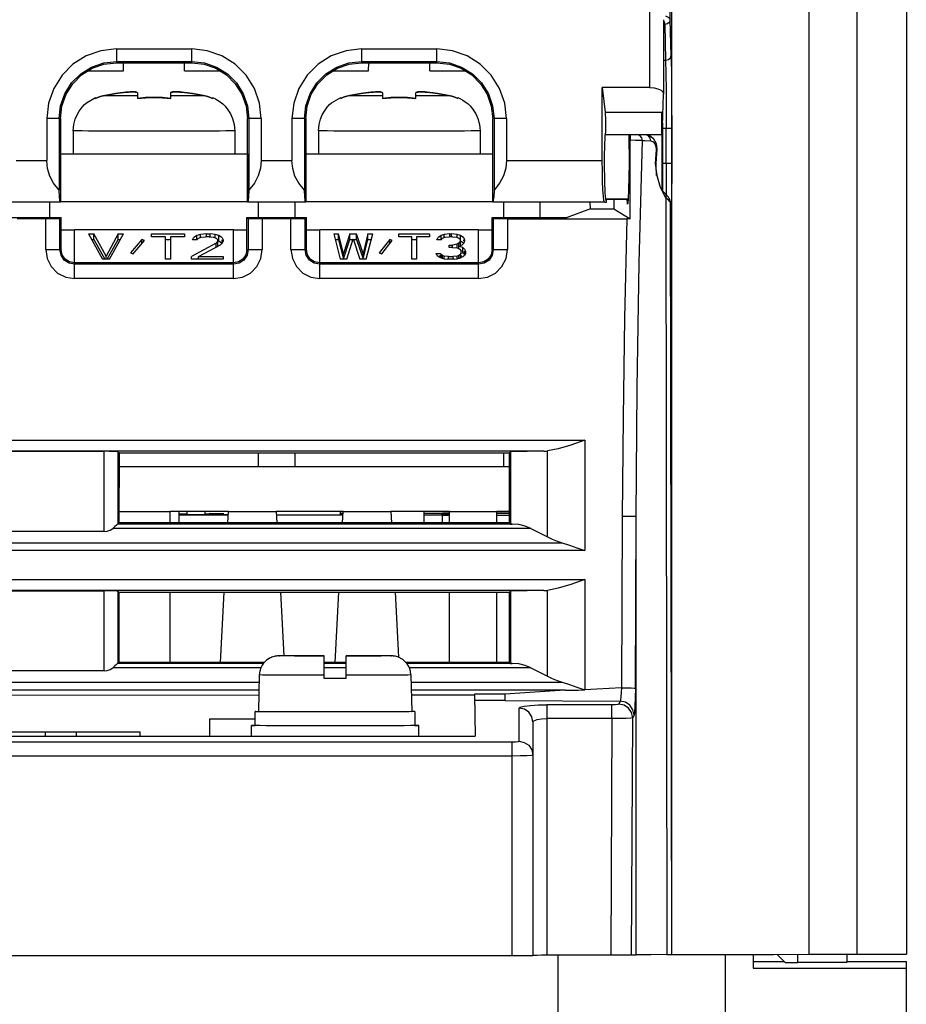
# Model space of a CAD drawing. Extents: x 0 to 420, y 0 to 297.
# Tile 4 of 27: x 206 to 222, y 32 to 50. Entities that reach past the tile are written whole.
import ezdxf

# ---------------------------------------------------------------- set-up
doc = ezdxf.new("R2010")
doc.units = 0
doc.header["$LTSCALE"] = 23.1
doc.layers.get('0').update_dxf_attribs({"linetype": 'CONTINUOUS'})

msp = doc.modelspace()

# ---------------------------------------------------------------- linework, layer by layer
at = {"color": 7, "linetype": 'CONTINUOUS'}
for p, q in [((221.248, 32.952), (221.248, 57.202)), ((222.133, 57.203), (222.133, 32.953)), ((217.926, 32.947), (217.926, 53.791)), ((220.382, 53.796), (220.382, 32.952)), ((217.896, 49.712), (217.89, 53.509)), ((217.527, 48.502), (217.527, 49.892)), ((217.774, 49.688), (217.791, 49.661)), ((217.777, 49.717), (217.777, 48.386)), ((217.791, 49.661), (217.797, 49.63)), ((217.797, 49.63), (217.813, 48.991)), ((217.912, 49.073), (217.896, 49.712)), ((207.958, 49.192), (209.308, 49.192)), ((207.958, 49.192), (207.958, 48.945)), ((209.308, 48.945), (209.308, 49.192)), ((212.358, 49.192), (213.708, 49.192)), ((212.358, 49.192), (212.358, 48.945)), ((213.708, 48.945), (213.708, 49.192)), ((207.957, 48.945), (209.308, 48.945)), ((207.958, 48.969), (209.308, 48.969)), ((208.083, 48.802), (208.085, 48.945)), ((209.182, 48.802), (209.18, 48.945)), ((212.357, 48.945), (213.708, 48.945)), ((212.358, 48.969), (213.708, 48.969)), ((212.483, 48.802), (212.485, 48.945)), ((213.582, 48.802), (213.58, 48.945)), ((217.777, 48.991), (217.813, 48.991)), ((207.452, 48.802), (208.083, 48.802)), ((209.182, 48.802), (209.813, 48.802)), ((211.852, 48.802), (212.483, 48.802)), ((213.582, 48.802), (214.213, 48.802)), ((208.033, 48.405), (208.033, 48.407)), ((208.333, 48.405), (208.333, 48.301)), ((208.933, 48.301), (208.933, 48.405)), ((212.433, 48.405), (212.433, 48.407)), ((212.733, 48.405), (212.733, 48.301)), ((213.333, 48.301), (213.333, 48.405)), ((217.527, 48.502), (216.676, 48.502)), ((216.676, 47.193), (216.676, 48.502)), ((216.676, 48.502), (216.726, 48.06)), ((207.42, 48.225), (207.583, 48.322)), ((207.635, 48.326), (207.583, 48.303)), ((207.583, 48.322), (207.583, 48.302)), ((209.683, 48.302), (209.683, 48.322)), ((211.82, 48.225), (211.983, 48.322)), ((212.035, 48.326), (211.983, 48.303)), ((211.983, 48.322), (211.983, 48.302)), ((214.083, 48.302), (214.083, 48.322)), ((217.755, 47.805), (217.777, 48.384)), ((217.777, 48.386), (217.777, 48.384)), ((216.726, 48.06), (217.745, 48.06)), ((217.745, 48.06), (217.755, 47.805)), ((206.93, 47.942), (206.708, 47.942)), ((206.708, 47.942), (206.708, 47.193)), ((206.955, 47.943), (206.93, 47.942)), ((206.93, 47.942), (206.93, 46.661)), ((206.955, 47.943), (206.954, 46.445)), ((210.335, 47.942), (210.31, 47.943)), ((210.311, 46.445), (210.31, 47.943)), ((210.558, 47.942), (210.335, 47.942)), ((210.335, 47.942), (210.335, 46.661)), ((210.558, 47.942), (210.558, 47.193)), ((211.33, 47.942), (211.108, 47.942)), ((211.108, 47.942), (211.108, 47.193)), ((211.355, 47.943), (211.33, 47.942)), ((211.33, 47.942), (211.33, 46.661)), ((211.355, 47.943), (211.354, 46.445)), ((214.735, 47.942), (214.71, 47.943)), ((214.711, 46.445), (214.71, 47.943)), ((214.958, 47.942), (214.735, 47.942)), ((214.735, 47.942), (214.735, 46.661)), ((214.958, 47.942), (214.958, 47.193)), ((217.748, 47.793), (217.748, 47.873)), ((207.183, 47.722), (207.183, 47.306)), ((210.083, 47.722), (210.083, 47.306)), ((211.583, 47.722), (211.583, 47.306)), ((214.483, 47.722), (214.483, 47.306)), ((217.755, 47.805), (217.755, 46.656)), ((217.874, 47.765), (217.755, 47.765)), ((217.825, 47.146), (217.825, 47.765)), ((217.923, 47.765), (217.923, 47.146)), ((217.164, 47.652), (216.73, 47.652)), ((217.464, 47.65), (217.164, 47.655)), ((217.164, 47.655), (217.176, 47.654)), ((217.464, 47.65), (217.275, 47.653)), ((217.747, 47.652), (217.372, 47.652)), ((217.538, 47.63), (217.464, 47.65)), ((217.603, 47.573), (217.538, 47.63)), ((217.156, 47.393), (217.156, 47.143)), ((217.643, 47.387), (217.632, 47.221)), ((217.655, 47.314), (217.66, 47.387)), ((217.66, 47.387), (217.661, 47.402)), ((206.158, 47.193), (206.708, 47.193)), ((206.958, 47.31), (207.183, 47.31)), ((206.958, 46.453), (206.958, 47.31)), ((210.308, 47.303), (206.958, 47.303)), ((210.083, 47.31), (210.308, 47.31)), ((210.308, 47.31), (210.308, 46.453)), ((210.558, 47.193), (211.108, 47.193)), ((211.358, 47.31), (211.583, 47.31)), ((211.358, 46.453), (211.358, 47.31)), ((214.708, 47.303), (211.358, 47.303)), ((214.483, 47.31), (214.708, 47.31)), ((214.708, 47.31), (214.708, 46.453)), ((214.958, 47.193), (216.676, 47.193)), ((217.632, 47.221), (217.627, 47.137)), ((217.643, 47.136), (217.655, 47.314)), ((217.627, 47.137), (217.643, 47.136)), ((217.627, 47.137), (217.658, 46.923)), ((217.755, 47.146), (217.873, 47.146)), ((217.658, 46.923), (217.718, 46.714)), ((217.718, 46.714), (217.817, 46.513)), ((217.811, 46.591), (217.76, 46.648)), ((217.823, 46.694), (217.821, 46.581)), ((217.921, 46.659), (217.918, 46.472)), ((210.311, 46.452), (206.954, 46.452)), ((214.711, 46.452), (211.354, 46.452)), ((216.745, 46.472), (216.74, 46.505)), ((217.143, 46.499), (216.755, 46.499)), ((216.755, 46.445), (216.755, 46.499)), ((216.755, 46.495), (217.143, 46.495)), ((216.883, 46.495), (216.883, 46.326)), ((217.827, 46.575), (217.812, 46.59)), ((217.817, 46.585), (217.812, 46.59)), ((217.817, 46.513), (217.835, 32.946)), ((206.268, 46.445), (205.911, 46.445)), ((206.953, 46.445), (205.912, 46.445)), ((206.268, 46.444), (206.268, 46.444)), ((206.587, 46.443), (206.268, 46.443)), ((206.954, 46.445), (206.587, 46.445)), ((206.587, 46.445), (206.587, 46.443)), ((206.758, 46.445), (206.758, 46.171)), ((206.954, 46.445), (206.953, 46.445)), ((210.668, 46.445), (210.311, 46.445)), ((210.311, 46.445), (210.312, 46.445)), ((211.353, 46.445), (210.312, 46.445)), ((210.508, 46.171), (210.508, 46.445)), ((210.668, 46.444), (210.668, 46.444)), ((210.987, 46.443), (210.668, 46.443)), ((211.354, 46.445), (210.987, 46.445)), ((210.987, 46.445), (210.987, 46.443)), ((211.158, 46.445), (211.158, 46.171)), ((211.354, 46.445), (211.353, 46.445)), ((215.996, 46.445), (214.711, 46.445)), ((214.711, 46.445), (214.712, 46.445)), ((216.715, 46.445), (214.712, 46.445)), ((214.908, 46.171), (214.908, 46.445)), ((215.558, 46.445), (215.558, 46.171)), ((215.996, 46.444), (215.996, 46.444)), ((216.721, 46.443), (215.996, 46.443)), ((216.463, 46.326), (216.049, 46.171)), ((216.463, 46.326), (216.461, 46.443)), ((216.463, 46.326), (216.883, 46.326)), ((216.721, 46.443), (216.715, 46.445)), ((216.721, 46.443), (216.755, 46.445)), ((216.755, 46.445), (216.755, 46.445)), ((216.883, 46.326), (217.179, 46.142)), ((217.902, 46.402), (217.901, 46.433)), ((217.901, 46.429), (217.901, 46.431)), ((217.905, 46.325), (217.901, 46.429)), ((217.922, 32.946), (217.901, 46.429)), ((217.905, 46.322), (217.905, 46.328)), ((217.909, 46.297), (217.905, 46.325)), ((217.906, 46.317), (217.905, 46.322)), ((205.899, 46.171), (206.966, 46.171)), ((206.69, 46.142), (206.175, 46.142)), ((206.944, 46.146), (206.69, 46.142)), ((206.69, 45.592), (206.69, 46.142)), ((206.966, 46.171), (206.944, 46.146)), ((206.944, 45.592), (206.944, 46.146)), ((206.966, 45.595), (206.966, 46.171)), ((210.299, 46.171), (211.366, 46.171)), ((210.299, 46.171), (210.321, 46.146)), ((210.299, 45.595), (210.299, 46.171)), ((210.575, 46.142), (210.321, 46.146)), ((210.321, 46.146), (210.321, 45.592)), ((211.09, 46.142), (210.575, 46.142)), ((210.575, 46.142), (210.575, 45.592)), ((211.344, 46.146), (211.09, 46.142)), ((211.09, 45.592), (211.09, 46.142)), ((211.366, 46.171), (211.344, 46.146)), ((211.344, 45.592), (211.344, 46.146)), ((211.366, 45.595), (211.366, 46.171)), ((214.699, 46.171), (216.049, 46.171)), ((214.699, 46.171), (214.721, 46.146)), ((214.699, 45.595), (214.699, 46.171)), ((214.975, 46.142), (214.721, 46.146)), ((214.721, 46.146), (214.721, 45.592)), ((214.975, 46.142), (217.12, 46.142)), ((214.975, 46.142), (214.975, 45.592)), ((217.179, 46.142), (217.12, 46.142)), ((206.966, 45.95), (207.208, 45.95)), ((210.058, 45.949), (207.208, 45.949)), ((207.208, 45.074), (207.208, 45.949)), ((210.058, 45.95), (210.299, 45.95)), ((210.058, 45.074), (210.058, 45.949)), ((211.366, 45.95), (211.608, 45.95)), ((214.458, 45.949), (211.608, 45.949)), ((211.608, 45.074), (211.608, 45.949)), ((214.458, 45.95), (214.699, 45.95)), ((214.458, 45.074), (214.458, 45.949)), ((207.458, 45.873), (207.552, 45.873)), ((207.458, 45.873), (207.708, 45.419)), ((207.511, 45.777), (207.552, 45.777)), ((207.771, 45.477), (207.552, 45.873)), ((207.552, 45.777), (207.552, 45.873)), ((207.552, 45.777), (207.75, 45.419)), ((207.991, 45.873), (207.771, 45.477)), ((207.792, 45.419), (207.991, 45.777)), ((207.834, 45.419), (208.085, 45.873)), ((207.991, 45.873), (208.085, 45.873)), ((207.991, 45.777), (207.991, 45.873)), ((207.991, 45.777), (208.031, 45.777)), ((208.414, 45.777), (208.21, 45.535)), ((208.257, 45.516), (208.461, 45.757)), ((208.461, 45.757), (208.414, 45.777)), ((208.414, 45.702), (208.414, 45.757)), ((208.586, 45.873), (209.182, 45.873)), ((208.586, 45.825), (208.586, 45.873)), ((208.837, 45.825), (208.586, 45.825)), ((208.837, 45.419), (208.837, 45.825)), ((208.837, 45.777), (208.931, 45.777)), ((209.182, 45.825), (208.931, 45.825)), ((208.931, 45.825), (208.931, 45.419)), ((209.182, 45.873), (209.182, 45.825)), ((209.323, 45.767), (209.339, 45.806)), ((209.401, 45.767), (209.323, 45.767)), ((209.401, 45.844), (209.339, 45.806)), ((209.464, 45.864), (209.401, 45.844)), ((209.401, 45.767), (209.401, 45.844)), ((209.401, 45.767), (209.433, 45.796)), ((209.433, 45.796), (209.48, 45.815)), ((209.574, 45.873), (209.464, 45.864)), ((209.464, 45.815), (209.464, 45.864)), ((209.48, 45.815), (209.558, 45.825)), ((209.621, 45.825), (209.558, 45.825)), ((209.574, 45.873), (209.637, 45.873)), ((209.574, 45.825), (209.574, 45.873)), ((209.621, 45.825), (209.699, 45.815)), ((209.731, 45.864), (209.637, 45.873)), ((209.637, 45.825), (209.637, 45.873)), ((209.699, 45.815), (209.746, 45.796)), ((209.793, 45.844), (209.731, 45.864)), ((209.731, 45.796), (209.731, 45.864)), ((209.746, 45.796), (209.778, 45.767)), ((209.778, 45.748), (209.746, 45.709)), ((209.778, 45.651), (209.778, 45.767)), ((209.856, 45.806), (209.793, 45.844)), ((209.793, 45.748), (209.793, 45.844)), ((209.793, 45.748), (209.846, 45.715)), ((209.856, 45.806), (209.872, 45.767)), ((209.856, 45.709), (209.856, 45.767)), ((209.872, 45.748), (209.856, 45.709)), ((209.872, 45.767), (209.872, 45.748)), ((211.858, 45.873), (211.945, 45.873)), ((211.858, 45.873), (211.974, 45.419)), ((211.882, 45.777), (211.945, 45.777)), ((212.033, 45.525), (211.945, 45.873)), ((211.945, 45.777), (211.945, 45.873)), ((211.945, 45.777), (212.033, 45.429)), ((212.149, 45.873), (212.033, 45.525)), ((212.033, 45.429), (212.149, 45.777)), ((212.091, 45.419), (212.208, 45.786)), ((212.149, 45.873), (212.266, 45.873)), ((212.149, 45.777), (212.149, 45.873)), ((212.149, 45.777), (212.266, 45.777)), ((212.208, 45.786), (212.324, 45.419)), ((212.383, 45.525), (212.266, 45.873)), ((212.266, 45.777), (212.266, 45.873)), ((212.266, 45.777), (212.383, 45.429)), ((212.47, 45.873), (212.383, 45.525)), ((212.383, 45.429), (212.47, 45.777)), ((212.441, 45.419), (212.558, 45.873)), ((212.47, 45.873), (212.558, 45.873)), ((212.47, 45.777), (212.47, 45.873)), ((212.47, 45.777), (212.533, 45.777)), ((212.864, 45.777), (212.674, 45.535)), ((212.718, 45.516), (212.908, 45.757)), ((212.908, 45.757), (212.864, 45.777)), ((212.864, 45.702), (212.864, 45.757)), ((213.024, 45.873), (213.578, 45.873)), ((213.024, 45.825), (213.024, 45.873)), ((213.258, 45.825), (213.024, 45.825)), ((213.258, 45.419), (213.258, 45.825)), ((213.258, 45.777), (213.345, 45.777)), ((213.578, 45.825), (213.345, 45.825)), ((213.345, 45.825), (213.345, 45.419)), ((213.578, 45.873), (213.578, 45.825)), ((213.71, 45.767), (213.724, 45.806)), ((213.783, 45.767), (213.71, 45.767)), ((213.783, 45.844), (213.724, 45.806)), ((213.841, 45.864), (213.783, 45.844)), ((213.783, 45.767), (213.783, 45.844)), ((213.783, 45.767), (213.812, 45.796)), ((213.812, 45.796), (213.855, 45.815)), ((213.943, 45.873), (213.841, 45.864)), ((213.841, 45.815), (213.841, 45.864)), ((213.855, 45.815), (213.928, 45.825)), ((213.987, 45.825), (213.928, 45.825)), ((213.943, 45.873), (213.972, 45.873)), ((213.943, 45.815), (213.943, 45.873)), ((214.074, 45.864), (213.972, 45.873)), ((213.972, 45.825), (213.972, 45.873)), ((213.987, 45.825), (214.06, 45.815)), ((214.06, 45.815), (214.103, 45.796)), ((214.133, 45.844), (214.074, 45.864)), ((214.074, 45.809), (214.074, 45.864)), ((214.103, 45.796), (214.133, 45.767)), ((214.133, 45.748), (214.103, 45.709)), ((214.191, 45.806), (214.133, 45.844)), ((214.133, 45.665), (214.133, 45.844)), ((214.133, 45.748), (214.184, 45.714)), ((214.191, 45.806), (214.205, 45.767)), ((214.191, 45.748), (214.191, 45.767)), ((214.205, 45.748), (214.191, 45.709)), ((214.205, 45.767), (214.205, 45.748)), ((206.69, 45.592), (206.944, 45.592)), ((206.944, 45.592), (206.966, 45.595)), ((209.746, 45.709), (209.307, 45.467)), ((209.433, 45.467), (209.825, 45.68)), ((209.746, 45.637), (209.746, 45.709)), ((209.825, 45.68), (209.856, 45.709)), ((210.299, 45.595), (210.321, 45.592)), ((210.321, 45.592), (210.575, 45.592)), ((211.09, 45.592), (211.344, 45.592)), ((211.344, 45.592), (211.366, 45.595)), ((213.928, 45.67), (213.987, 45.67)), ((213.928, 45.632), (213.928, 45.67)), ((213.987, 45.632), (213.928, 45.632)), ((214.074, 45.69), (213.987, 45.67)), ((213.987, 45.632), (213.987, 45.67)), ((213.987, 45.632), (214.074, 45.622)), ((214.103, 45.709), (214.074, 45.69)), ((214.074, 45.632), (214.074, 45.69)), ((214.074, 45.622), (214.118, 45.603)), ((214.103, 45.603), (214.103, 45.709)), ((214.103, 45.651), (214.162, 45.68)), ((214.176, 45.632), (214.103, 45.651)), ((214.118, 45.603), (214.147, 45.564)), ((214.162, 45.68), (214.191, 45.709)), ((214.205, 45.603), (214.176, 45.632)), ((214.176, 45.535), (214.176, 45.632)), ((214.205, 45.603), (214.22, 45.564)), ((214.699, 45.595), (214.721, 45.592)), ((214.721, 45.592), (214.975, 45.592)), ((207.834, 45.419), (207.708, 45.419)), ((207.771, 45.419), (207.771, 45.477)), ((208.21, 45.535), (208.257, 45.516)), ((208.931, 45.419), (208.837, 45.419)), ((209.307, 45.419), (209.307, 45.467)), ((209.872, 45.419), (209.307, 45.419)), ((209.395, 45.419), (209.433, 45.44)), ((209.433, 45.467), (209.872, 45.467)), ((209.433, 45.419), (209.433, 45.467)), ((209.872, 45.467), (209.872, 45.419)), ((212.091, 45.419), (211.974, 45.419)), ((212.033, 45.429), (212.033, 45.525)), ((212.441, 45.419), (212.324, 45.419)), ((212.383, 45.429), (212.383, 45.525)), ((212.674, 45.535), (212.718, 45.516)), ((213.345, 45.419), (213.258, 45.419)), ((213.695, 45.525), (213.768, 45.525)), ((213.71, 45.496), (213.695, 45.525)), ((213.71, 45.496), (213.739, 45.467)), ((213.739, 45.467), (213.783, 45.448)), ((213.768, 45.525), (213.783, 45.506)), ((213.768, 45.448), (213.768, 45.496)), ((213.812, 45.487), (213.783, 45.506)), ((213.783, 45.448), (213.783, 45.506)), ((213.783, 45.448), (213.841, 45.429)), ((213.841, 45.477), (213.812, 45.487)), ((213.812, 45.448), (213.812, 45.487)), ((213.914, 45.467), (213.841, 45.477)), ((213.841, 45.429), (213.841, 45.477)), ((213.841, 45.429), (213.899, 45.419)), ((214.016, 45.419), (213.899, 45.419)), ((213.914, 45.467), (214.001, 45.467)), ((213.914, 45.429), (213.914, 45.467)), ((214.074, 45.477), (214.001, 45.467)), ((214.001, 45.419), (214.001, 45.467)), ((214.016, 45.419), (214.074, 45.429)), ((214.103, 45.487), (214.074, 45.477)), ((214.074, 45.419), (214.074, 45.477)), ((214.074, 45.429), (214.133, 45.448)), ((214.133, 45.506), (214.103, 45.487)), ((214.103, 45.448), (214.103, 45.487)), ((214.133, 45.506), (214.147, 45.525)), ((214.133, 45.448), (214.133, 45.506)), ((214.133, 45.448), (214.176, 45.467)), ((214.147, 45.525), (214.147, 45.564)), ((214.147, 45.448), (214.147, 45.496)), ((214.157, 45.54), (214.176, 45.535)), ((214.176, 45.535), (214.205, 45.506)), ((214.176, 45.467), (214.205, 45.496)), ((214.205, 45.506), (214.205, 45.564)), ((214.22, 45.525), (214.205, 45.496)), ((214.22, 45.564), (214.22, 45.525)), ((210.058, 45.354), (207.208, 45.354)), ((210.058, 45.329), (207.208, 45.329)), ((214.458, 45.354), (211.608, 45.354)), ((214.458, 45.329), (211.608, 45.329)), ((210.058, 45.074), (207.208, 45.074)), ((214.458, 45.074), (211.608, 45.074)), ((187.653, 42.177), (216.362, 42.177)), ((216.362, 42.177), (216.362, 40.193)), ((215.625, 41.977), (188.39, 41.977)), ((205.78, 41.975), (207.735, 41.975)), ((207.735, 40.535), (207.735, 41.975)), ((207.985, 41.965), (208.004, 41.947)), ((207.985, 41.965), (207.985, 40.671)), ((208.004, 41.947), (208.003, 40.689)), ((208.004, 41.947), (215.011, 41.947)), ((210.508, 41.695), (210.508, 41.947)), ((211.158, 41.947), (211.158, 41.695)), ((214.908, 41.695), (214.908, 41.947)), ((215.011, 41.947), (215.03, 41.965)), ((215.012, 40.689), (215.011, 41.947)), ((215.625, 41.977), (215.03, 41.965)), ((215.03, 41.965), (215.03, 40.67)), ((215.691, 40.439), (215.691, 41.981)), ((215.011, 41.695), (208.004, 41.695)), ((208.004, 40.894), (208.92, 40.894)), ((209.969, 40.895), (208.92, 40.895)), ((208.92, 40.689), (208.92, 40.894)), ((209.082, 40.852), (209.223, 40.852)), ((209.083, 40.689), (209.083, 40.895)), ((209.083, 40.839), (209.969, 40.839)), ((209.969, 40.828), (209.083, 40.828)), ((209.223, 40.895), (209.223, 40.842)), ((209.543, 40.895), (209.543, 40.842)), ((209.543, 40.853), (209.613, 40.853)), ((209.959, 40.689), (209.969, 40.894)), ((209.969, 40.894), (210.827, 40.894)), ((212.026, 40.895), (210.827, 40.895)), ((210.827, 40.894), (210.838, 40.689)), ((212.026, 40.828), (210.827, 40.828)), ((211.978, 40.833), (211.979, 40.895)), ((211.978, 40.839), (212.026, 40.839)), ((211.979, 40.863), (212.026, 40.863)), ((212.015, 40.689), (212.026, 40.894)), ((212.026, 40.894), (212.883, 40.894)), ((213.933, 40.895), (212.883, 40.895)), ((212.883, 40.894), (212.894, 40.689)), ((213.483, 40.689), (213.483, 40.895)), ((213.483, 40.863), (213.883, 40.863)), ((213.808, 40.828), (213.483, 40.828)), ((213.814, 40.859), (213.783, 40.858)), ((213.783, 40.858), (213.812, 40.858)), ((213.814, 40.849), (213.783, 40.849)), ((213.783, 40.849), (213.812, 40.848)), ((213.814, 40.839), (213.783, 40.839)), ((213.783, 40.839), (213.812, 40.839)), ((213.842, 40.866), (213.808, 40.867)), ((213.808, 40.858), (213.808, 40.867)), ((213.808, 40.689), (213.808, 40.824)), ((213.812, 40.858), (213.898, 40.858)), ((213.812, 40.848), (213.898, 40.848)), ((213.812, 40.839), (213.898, 40.838)), ((213.9, 40.859), (213.814, 40.859)), ((213.9, 40.849), (213.814, 40.849)), ((213.9, 40.84), (213.814, 40.839)), ((213.933, 40.866), (213.842, 40.866)), ((213.898, 40.858), (213.932, 40.858)), ((213.898, 40.848), (213.932, 40.848)), ((213.898, 40.838), (213.932, 40.838)), ((213.933, 40.894), (214.783, 40.894)), ((213.933, 40.689), (213.933, 40.894)), ((215.012, 40.895), (214.783, 40.895)), ((214.783, 40.689), (214.783, 40.894)), ((215.012, 40.865), (214.783, 40.865)), ((214.783, 40.863), (215.012, 40.863)), ((215.012, 40.822), (214.783, 40.822)), ((217.035, 40.805), (217.021, 37.73)), ((217.271, 37.729), (217.285, 40.804)), ((217.285, 32.944), (217.285, 40.804)), ((207.985, 40.672), (207.958, 40.649)), ((207.985, 40.67), (208.003, 40.689)), ((215.058, 40.67), (207.985, 40.67)), ((215.012, 40.689), (208.003, 40.689)), ((215.012, 40.689), (215.03, 40.67)), ((215.03, 40.67), (215.058, 40.67)), ((207.735, 40.535), (205.78, 40.535)), ((215.397, 40.592), (207.892, 40.592)), ((215.397, 40.592), (215.691, 40.439)), ((188.058, 40.331), (215.957, 40.331)), ((216.362, 40.193), (187.653, 40.193)), ((187.653, 39.677), (216.362, 39.677)), ((216.362, 39.677), (216.362, 37.695)), ((215.625, 39.477), (188.39, 39.477)), ((205.78, 39.475), (207.735, 39.475)), ((207.735, 38.035), (207.735, 39.475)), ((207.985, 39.465), (208.002, 39.449)), ((207.985, 39.465), (207.985, 38.171)), ((208.002, 39.449), (208.001, 38.187)), ((208.002, 39.449), (215.013, 39.449)), ((208.92, 38.187), (208.92, 39.449)), ((209.828, 38.187), (209.894, 39.449)), ((210.903, 39.449), (210.963, 38.306)), ((211.884, 38.187), (211.95, 39.449)), ((212.959, 39.449), (213.02, 38.281)), ((213.933, 38.187), (213.933, 39.449)), ((214.783, 38.187), (214.783, 39.449)), ((215.013, 39.449), (215.03, 39.465)), ((215.014, 38.187), (215.013, 39.449)), ((215.625, 39.477), (215.03, 39.465)), ((215.03, 39.465), (215.03, 38.17)), ((215.691, 37.939), (215.691, 39.481)), ((207.985, 38.172), (207.958, 38.149)), ((207.985, 38.17), (208.001, 38.187)), ((210.596, 38.17), (207.985, 38.17)), ((210.611, 38.187), (208.001, 38.187)), ((210.874, 38.305), (210.867, 38.305)), ((210.872, 38.305), (210.884, 38.305)), ((210.888, 38.306), (210.874, 38.305)), ((210.925, 38.306), (210.884, 38.305)), ((211.007, 38.306), (210.919, 38.306)), ((211.08, 38.306), (210.976, 38.306)), ((211.188, 38.307), (211.054, 38.306)), ((211.155, 38.307), (211.506, 38.307)), ((211.258, 38.306), (211.683, 38.306)), ((211.258, 38.305), (211.258, 38.306)), ((211.683, 38.305), (211.258, 38.305)), ((211.453, 38.307), (211.683, 38.307)), ((211.683, 38.307), (211.581, 38.307)), ((211.683, 37.902), (211.683, 38.306)), ((212.083, 38.187), (211.683, 38.187)), ((212.083, 38.17), (211.683, 38.17)), ((212.321, 38.307), (212.083, 38.307)), ((212.083, 37.902), (212.083, 38.307)), ((212.083, 38.306), (212.508, 38.306)), ((212.508, 38.305), (212.083, 38.305)), ((212.263, 38.307), (212.489, 38.307)), ((212.429, 38.307), (212.61, 38.307)), ((212.508, 38.306), (212.508, 38.305)), ((212.59, 38.307), (212.711, 38.306)), ((212.834, 38.306), (212.698, 38.306)), ((212.876, 38.306), (212.789, 38.306)), ((212.887, 38.305), (212.846, 38.306)), ((212.881, 38.305), (212.893, 38.305)), ((215.014, 38.187), (213.154, 38.187)), ((215.058, 38.17), (213.169, 38.17)), ((215.014, 38.187), (215.03, 38.17)), ((215.03, 38.17), (215.058, 38.17)), ((207.735, 38.035), (205.78, 38.035)), ((210.551, 38.092), (207.892, 38.092)), ((212.083, 38.092), (211.683, 38.092)), ((215.397, 38.092), (213.214, 38.092)), ((215.397, 38.092), (215.691, 37.939)), ((201.104, 37.831), (210.519, 37.831)), ((210.522, 37.963), (210.508, 37.305)), ((211.683, 37.908), (212.083, 37.908)), ((212.083, 37.902), (211.683, 37.902)), ((213.243, 37.963), (213.258, 37.305)), ((213.246, 37.831), (215.957, 37.831)), ((210.516, 37.69), (201.104, 37.69)), ((216.008, 37.69), (213.249, 37.69)), ((201.104, 37.6), (210.514, 37.606)), ((213.251, 37.608), (214.382, 37.609)), ((214.933, 37.618), (214.381, 37.618)), ((214.381, 37.618), (214.394, 36.865)), ((214.933, 37.505), (214.383, 37.505)), ((214.933, 37.505), (214.933, 37.618)), ((214.933, 37.505), (216.996, 37.494)), ((216.996, 37.494), (216.973, 37.441)), ((210.445, 37.055), (210.445, 37.305)), ((210.594, 37.304), (210.508, 37.304)), ((211.389, 37.302), (211.133, 37.303)), ((212.83, 37.303), (212.633, 37.303)), ((213.315, 37.305), (213.258, 37.305)), ((213.315, 37.305), (213.279, 37.305)), ((213.315, 37.305), (213.315, 37.055)), ((215.183, 36.773), (215.183, 37.369)), ((216.848, 37.427), (215.683, 37.427)), ((215.683, 37.427), (215.683, 32.94)), ((216.848, 37.179), (216.848, 37.427)), ((209.63, 37.178), (209.625, 36.865)), ((209.63, 37.178), (210.445, 37.178)), ((215.433, 37.12), (215.433, 32.929)), ((216.848, 37.179), (215.683, 37.179)), ((216.848, 37.179), (216.828, 32.94)), ((217.203, 32.94), (217.222, 37.192)), ((217.246, 37.244), (217.222, 37.192)), ((201.583, 36.942), (208.383, 36.942)), ((206.683, 36.865), (206.683, 36.942)), ((207.233, 36.942), (207.233, 36.865)), ((208.384, 36.865), (208.383, 36.942)), ((210.383, 36.865), (210.383, 37.055)), ((210.532, 37.054), (210.445, 37.054)), ((213.366, 37.055), (213.315, 37.054)), ((213.383, 37.055), (213.366, 37.055)), ((213.383, 36.865), (213.383, 37.055)), ((215.058, 36.757), (187.458, 36.757)), ((188.121, 36.865), (214.394, 36.865)), ((215.058, 32.929), (215.058, 36.757)), ((215.058, 36.508), (187.458, 36.508)), ((215.433, 36.525), (215.404, 36.518)), ((187.458, 32.929), (215.058, 32.929)), ((215.586, 32.94), (216.828, 32.94)), ((215.883, 31.692), (215.883, 32.94)), ((217.203, 32.94), (217.285, 32.944)), ((217.926, 32.947), (217.922, 32.946)), ((218.883, 32.951), (218.883, 31.704)), ((219.383, 32.951), (219.383, 32.704)), ((219.814, 32.951), (219.958, 32.808)), ((220.183, 32.804), (220.183, 32.952)), ((220.382, 32.952), (221.248, 32.952)), ((221.063, 32.952), (221.066, 32.804)), ((219.383, 32.822), (219.943, 32.822)), ((219.383, 32.704), (222.133, 32.704)), ((219.958, 32.808), (220.183, 32.808)), ((221.066, 32.804), (220.183, 32.804)), ((221.066, 32.822), (222.133, 32.822)), ((222.133, 30.354), (222.133, 32.822))]:
    msp.add_line(p, q, dxfattribs=at)
for points in [[(217.896, 49.712), (217.882, 49.672), (217.846, 49.642), (217.797, 49.63)], [(217.813, 49.786), (217.857, 49.763), (217.885, 49.738), (217.896, 49.712)], [(207.958, 49.192), (207.678, 49.16), (207.414, 49.067), (207.178, 48.919), (206.981, 48.721), (206.832, 48.485), (206.739, 48.221), (206.708, 47.942)], [(210.558, 47.942), (210.526, 48.221), (210.433, 48.485), (210.284, 48.721), (210.087, 48.919), (209.851, 49.067), (209.587, 49.16), (209.308, 49.192)], [(212.358, 49.192), (212.078, 49.16), (211.814, 49.067), (211.578, 48.919), (211.381, 48.721), (211.232, 48.485), (211.139, 48.221), (211.108, 47.942)], [(214.958, 47.942), (214.926, 48.221), (214.833, 48.485), (214.684, 48.721), (214.487, 48.919), (214.251, 49.067), (213.987, 49.16), (213.708, 49.192)], [(206.93, 47.942), (206.956, 48.171), (207.032, 48.388), (207.154, 48.583), (207.317, 48.745), (207.512, 48.868), (207.729, 48.944), (207.958, 48.969)], [(206.954, 47.94), (206.98, 48.167), (207.055, 48.379), (207.174, 48.568), (207.332, 48.726), (207.522, 48.846), (207.733, 48.92), (207.957, 48.945)], [(209.308, 48.969), (209.536, 48.944), (209.753, 48.868), (209.948, 48.745), (210.111, 48.583), (210.233, 48.388), (210.309, 48.171), (210.335, 47.942)], [(209.308, 48.945), (209.532, 48.92), (209.743, 48.846), (209.933, 48.726), (210.091, 48.568), (210.21, 48.379), (210.285, 48.167), (210.311, 47.94)], [(211.33, 47.942), (211.356, 48.171), (211.432, 48.388), (211.554, 48.583), (211.717, 48.745), (211.912, 48.868), (212.129, 48.944), (212.358, 48.969)], [(211.354, 47.94), (211.38, 48.167), (211.455, 48.379), (211.574, 48.568), (211.732, 48.726), (211.922, 48.846), (212.133, 48.92), (212.357, 48.945)], [(213.708, 48.969), (213.936, 48.944), (214.153, 48.868), (214.348, 48.745), (214.511, 48.583), (214.633, 48.388), (214.709, 48.171), (214.735, 47.942)], [(213.708, 48.945), (213.932, 48.92), (214.143, 48.846), (214.333, 48.726), (214.491, 48.568), (214.61, 48.379), (214.685, 48.167), (214.711, 47.94)], [(217.813, 48.991), (217.862, 49.003), (217.898, 49.033), (217.912, 49.073)], [(217.813, 48.991), (217.818, 48.752), (217.822, 48.455), (217.824, 48.12), (217.825, 47.765)], [(217.912, 49.073), (217.917, 48.678), (217.921, 48.244), (217.923, 47.765)], [(208.033, 48.407), (207.944, 48.394), (207.849, 48.378), (207.747, 48.359)], [(207.747, 48.357), (207.849, 48.377), (207.944, 48.392), (208.033, 48.405)], [(208.317, 48.418), (208.299, 48.421), (208.274, 48.423), (208.242, 48.423), (208.206, 48.423), (208.168, 48.42), (208.128, 48.417), (208.083, 48.413), (208.033, 48.407)], [(208.033, 48.405), (208.085, 48.412), (208.131, 48.416), (208.172, 48.419), (208.211, 48.421), (208.247, 48.422), (208.278, 48.421), (208.301, 48.419), (208.318, 48.415), (208.329, 48.411), (208.333, 48.405)], [(208.333, 48.407), (208.328, 48.413), (208.317, 48.418)], [(208.933, 48.405), (208.937, 48.411), (208.949, 48.416), (208.966, 48.419), (208.991, 48.421), (209.023, 48.422), (209.059, 48.421), (209.097, 48.419), (209.137, 48.416), (209.182, 48.411), (209.233, 48.405)], [(208.947, 48.417), (208.936, 48.413), (208.933, 48.407)], [(209.233, 48.407), (209.18, 48.413), (209.134, 48.418), (209.093, 48.421), (209.054, 48.423), (209.018, 48.423), (208.987, 48.423), (208.964, 48.421), (208.947, 48.417)], [(209.518, 48.359), (209.416, 48.378), (209.321, 48.394), (209.233, 48.407)], [(209.233, 48.405), (209.321, 48.392), (209.416, 48.377), (209.518, 48.357)], [(212.433, 48.407), (212.344, 48.394), (212.249, 48.378), (212.147, 48.359)], [(212.147, 48.357), (212.249, 48.377), (212.344, 48.392), (212.433, 48.405)], [(212.717, 48.418), (212.699, 48.421), (212.674, 48.423), (212.642, 48.423), (212.606, 48.423), (212.568, 48.42), (212.528, 48.417), (212.483, 48.413), (212.433, 48.407)], [(212.433, 48.405), (212.485, 48.412), (212.531, 48.416), (212.572, 48.419), (212.611, 48.421), (212.647, 48.422), (212.678, 48.421), (212.701, 48.419), (212.718, 48.415), (212.729, 48.411), (212.733, 48.405)], [(212.733, 48.407), (212.728, 48.413), (212.717, 48.418)], [(213.333, 48.405), (213.337, 48.411), (213.349, 48.416), (213.366, 48.419), (213.391, 48.421), (213.423, 48.422), (213.459, 48.421), (213.497, 48.419), (213.537, 48.416), (213.582, 48.411), (213.633, 48.405)], [(213.347, 48.417), (213.336, 48.413), (213.333, 48.407)], [(213.633, 48.407), (213.58, 48.413), (213.534, 48.418), (213.493, 48.421), (213.454, 48.423), (213.418, 48.423), (213.387, 48.423), (213.364, 48.421), (213.347, 48.417)], [(213.918, 48.359), (213.816, 48.378), (213.721, 48.394), (213.633, 48.407)], [(213.633, 48.405), (213.721, 48.392), (213.816, 48.377), (213.918, 48.357)], [(217.527, 48.502), (217.61, 48.495), (217.676, 48.479), (217.731, 48.453), (217.765, 48.422), (217.777, 48.386)], [(207.183, 47.722), (207.193, 47.838), (207.219, 47.935), (207.251, 48.013), (207.289, 48.078), (207.34, 48.146), (207.384, 48.193), (207.42, 48.225)], [(207.583, 48.302), (207.635, 48.325), (207.69, 48.343), (207.747, 48.357)], [(207.747, 48.359), (207.69, 48.345), (207.635, 48.326)], [(207.747, 48.357), (207.803, 48.357), (207.878, 48.357), (207.971, 48.357), (208.08, 48.356), (208.201, 48.356), (208.333, 48.356)], [(208.933, 48.305), (208.783, 48.32), (208.633, 48.324), (208.482, 48.32), (208.333, 48.305)], [(208.333, 48.301), (208.482, 48.315), (208.633, 48.32), (208.783, 48.315), (208.933, 48.301)], [(208.933, 48.356), (209.064, 48.356), (209.185, 48.356), (209.294, 48.357), (209.387, 48.357), (209.462, 48.357), (209.518, 48.357)], [(209.683, 48.303), (209.63, 48.326), (209.575, 48.345), (209.518, 48.359)], [(209.518, 48.357), (209.575, 48.343), (209.63, 48.325), (209.683, 48.302)], [(209.683, 48.322), (209.694, 48.317), (209.735, 48.298), (209.774, 48.275), (209.818, 48.246), (209.867, 48.205), (209.911, 48.163), (209.959, 48.103), (210.005, 48.031), (210.042, 47.947), (210.072, 47.838), (210.083, 47.722)], [(211.583, 47.722), (211.593, 47.838), (211.619, 47.935), (211.651, 48.013), (211.689, 48.078), (211.74, 48.146), (211.784, 48.193), (211.82, 48.225)], [(211.983, 48.302), (212.035, 48.325), (212.09, 48.343), (212.147, 48.357)], [(212.147, 48.359), (212.09, 48.345), (212.035, 48.326)], [(212.147, 48.357), (212.203, 48.357), (212.278, 48.357), (212.371, 48.357), (212.48, 48.356), (212.601, 48.356), (212.733, 48.356)], [(213.333, 48.305), (213.183, 48.32), (213.033, 48.324), (212.882, 48.32), (212.733, 48.305)], [(212.733, 48.301), (212.882, 48.315), (213.033, 48.32), (213.183, 48.315), (213.333, 48.301)], [(213.333, 48.356), (213.464, 48.356), (213.585, 48.356), (213.694, 48.357), (213.787, 48.357), (213.862, 48.357), (213.918, 48.357)], [(214.083, 48.303), (214.03, 48.326), (213.975, 48.345), (213.918, 48.359)], [(213.918, 48.357), (213.975, 48.343), (214.03, 48.325), (214.083, 48.302)], [(214.083, 48.322), (214.094, 48.317), (214.135, 48.298), (214.174, 48.275), (214.218, 48.246), (214.267, 48.205), (214.311, 48.163), (214.359, 48.103), (214.405, 48.031), (214.442, 47.947), (214.472, 47.838), (214.483, 47.722)], [(216.726, 48.06), (216.73, 48.014), (216.732, 47.95), (216.734, 47.873), (216.734, 47.793), (216.732, 47.716), (216.73, 47.652)], [(217.748, 47.873), (217.747, 47.95), (217.747, 48.014), (217.745, 48.06)], [(210.083, 47.722), (210.065, 47.722), (210.012, 47.721), (209.924, 47.721), (209.806, 47.72), (209.658, 47.72), (209.485, 47.72), (209.291, 47.72), (209.081, 47.719), (208.859, 47.719), (208.633, 47.719), (208.406, 47.719), (208.184, 47.719), (207.974, 47.72), (207.78, 47.72), (207.607, 47.72), (207.459, 47.72), (207.341, 47.721), (207.253, 47.721), (207.2, 47.722), (207.183, 47.722)], [(214.483, 47.722), (214.465, 47.722), (214.412, 47.721), (214.324, 47.721), (214.206, 47.72), (214.058, 47.72), (213.885, 47.72), (213.691, 47.72), (213.481, 47.719), (213.259, 47.719), (213.033, 47.719), (212.806, 47.719), (212.584, 47.719), (212.374, 47.72), (212.18, 47.72), (212.007, 47.72), (211.859, 47.72), (211.741, 47.721), (211.653, 47.721), (211.6, 47.722), (211.583, 47.722)], [(217.747, 47.652), (217.747, 47.716), (217.748, 47.793)], [(217.923, 47.765), (217.91, 47.765), (217.874, 47.765)], [(216.74, 46.505), (216.736, 46.551), (216.731, 46.609), (216.728, 46.677), (216.725, 46.755), (216.722, 46.84), (216.72, 46.931), (216.719, 47.026), (216.718, 47.123), (216.719, 47.221), (216.719, 47.318), (216.721, 47.411), (216.723, 47.498), (216.726, 47.579), (216.73, 47.652)], [(217.156, 47.393), (217.156, 47.491), (217.158, 47.576), (217.161, 47.634), (217.164, 47.655)], [(217.275, 47.653), (217.23, 47.653), (217.176, 47.654)], [(217.176, 47.654), (217.178, 47.641), (217.179, 47.604), (217.179, 47.554)], [(217.396, 47.549), (217.346, 47.55), (217.27, 47.552), (217.179, 47.554)], [(217.179, 46.142), (217.179, 46.615), (217.179, 47.086), (217.179, 47.554)], [(217.285, 40.804), (217.303, 43.107), (217.341, 45.356), (217.396, 47.549)], [(217.396, 47.549), (217.385, 47.599), (217.352, 47.638), (217.305, 47.652)], [(217.396, 47.549), (217.44, 47.548), (217.545, 47.545)], [(217.545, 47.545), (217.535, 47.594), (217.505, 47.634), (217.464, 47.65)], [(217.545, 47.545), (217.587, 47.528), (217.62, 47.491), (217.639, 47.441), (217.643, 47.387)], [(217.661, 47.402), (217.648, 47.492), (217.603, 47.573)], [(217.747, 47.652), (217.745, 47.518), (217.743, 47.361), (217.743, 47.191), (217.743, 47.018), (217.744, 46.853), (217.745, 46.705), (217.746, 46.673)], [(217.66, 47.387), (217.659, 47.387), (217.643, 47.387)], [(206.93, 46.661), (206.83, 46.782), (206.762, 46.913), (206.721, 47.05), (206.708, 47.193)], [(210.558, 47.193), (210.544, 47.051), (210.503, 46.914), (210.435, 46.783), (210.335, 46.661)], [(211.33, 46.661), (211.23, 46.782), (211.162, 46.913), (211.121, 47.05), (211.108, 47.193)], [(214.958, 47.193), (214.944, 47.051), (214.903, 46.914), (214.835, 46.783), (214.735, 46.661)], [(216.715, 46.445), (216.705, 46.473), (216.696, 46.549), (216.688, 46.668), (216.682, 46.822), (216.678, 47.001), (216.676, 47.193)], [(217.156, 47.143), (217.154, 46.894), (217.15, 46.671), (217.144, 46.505), (217.136, 46.42), (217.132, 46.409)], [(217.652, 46.925), (217.641, 47.095), (217.643, 47.136)], [(217.825, 47.146), (217.825, 46.915), (217.823, 46.694)], [(217.873, 47.146), (217.909, 47.146), (217.923, 47.146)], [(217.923, 47.146), (217.923, 46.891), (217.921, 46.659)], [(206.953, 46.445), (206.944, 46.472), (206.937, 46.546), (206.93, 46.661)], [(210.335, 46.661), (210.328, 46.546), (210.321, 46.472), (210.312, 46.445)], [(211.353, 46.445), (211.344, 46.472), (211.337, 46.546), (211.33, 46.661)], [(214.735, 46.661), (214.728, 46.546), (214.721, 46.472), (214.712, 46.445)], [(216.755, 46.445), (216.75, 46.451), (216.745, 46.472)], [(217.132, 46.409), (217.128, 46.42), (217.122, 46.495)], [(217.817, 46.513), (217.827, 46.553), (217.817, 46.585)], [(217.901, 46.429), (217.89, 46.456), (217.862, 46.484), (217.817, 46.513)], [(217.901, 46.433), (217.899, 46.45), (217.895, 46.47), (217.887, 46.49), (217.877, 46.511), (217.863, 46.532), (217.846, 46.554), (217.827, 46.575)], [(217.918, 46.472), (217.914, 46.347), (217.909, 46.297)], [(217.905, 46.328), (217.904, 46.34), (217.903, 46.357), (217.902, 46.378), (217.902, 46.402)], [(217.12, 46.142), (217.078, 44.363), (217.05, 42.584), (217.035, 40.805)], [(206.69, 45.592), (206.716, 45.431), (206.789, 45.287), (206.903, 45.173), (207.047, 45.1), (207.208, 45.074)], [(207.208, 45.329), (207.107, 45.349), (207.021, 45.406), (206.964, 45.491), (206.944, 45.592)], [(207.208, 45.353), (207.114, 45.372), (207.037, 45.424), (206.985, 45.502), (206.966, 45.595)], [(210.299, 45.595), (210.28, 45.502), (210.228, 45.424), (210.151, 45.372), (210.058, 45.353)], [(210.058, 45.074), (210.218, 45.1), (210.362, 45.173), (210.476, 45.287), (210.549, 45.431), (210.575, 45.592)], [(210.321, 45.592), (210.301, 45.491), (210.244, 45.406), (210.158, 45.349), (210.058, 45.329)], [(211.09, 45.592), (211.116, 45.431), (211.189, 45.287), (211.303, 45.173), (211.447, 45.1), (211.608, 45.074)], [(211.608, 45.329), (211.507, 45.349), (211.421, 45.406), (211.364, 45.491), (211.344, 45.592)], [(211.608, 45.353), (211.514, 45.372), (211.437, 45.424), (211.385, 45.502), (211.366, 45.595)], [(214.699, 45.595), (214.68, 45.502), (214.628, 45.424), (214.551, 45.372), (214.458, 45.353)], [(214.458, 45.074), (214.618, 45.1), (214.762, 45.173), (214.876, 45.287), (214.949, 45.431), (214.975, 45.592)], [(214.721, 45.592), (214.701, 45.491), (214.644, 45.406), (214.558, 45.349), (214.458, 45.329)], [(216.362, 42.177), (216.11, 42.087), (215.886, 42.019), (215.691, 41.981)], [(207.985, 41.965), (207.963, 41.969), (207.908, 41.972), (207.829, 41.974), (207.735, 41.975)], [(215.625, 41.977), (215.647, 41.978), (215.669, 41.979), (215.691, 41.981)], [(209.613, 40.853), (209.813, 40.854), (209.883, 40.855)], [(209.883, 40.855), (209.817, 40.856), (209.621, 40.857)], [(213.933, 40.823), (213.842, 40.824), (213.808, 40.824)], [(217.285, 40.804), (217.261, 40.804), (217.204, 40.804), (217.126, 40.805), (217.035, 40.805)], [(207.958, 40.649), (207.931, 40.625), (207.892, 40.592)], [(215.397, 40.592), (215.294, 40.635), (215.181, 40.66), (215.058, 40.67)], [(207.735, 40.535), (207.794, 40.541), (207.846, 40.561), (207.892, 40.592)], [(215.691, 40.439), (215.778, 40.397), (215.867, 40.361), (215.957, 40.331)], [(215.957, 40.331), (216.087, 40.29), (216.221, 40.244), (216.362, 40.193)], [(216.362, 39.677), (216.11, 39.587), (215.886, 39.519), (215.691, 39.481)], [(207.985, 39.465), (207.963, 39.469), (207.908, 39.472), (207.829, 39.474), (207.735, 39.475)], [(215.625, 39.477), (215.647, 39.478), (215.669, 39.479), (215.691, 39.481)], [(210.867, 38.305), (210.863, 38.305), (210.859, 38.305), (210.852, 38.305), (210.843, 38.304), (210.832, 38.303), (210.82, 38.301), (210.807, 38.299), (210.787, 38.295), (210.766, 38.289), (210.747, 38.282), (210.727, 38.273), (210.705, 38.262), (210.683, 38.249), (210.652, 38.227), (210.626, 38.203), (210.599, 38.173), (210.575, 38.139), (210.549, 38.089), (210.531, 38.032), (210.522, 37.963)], [(211.683, 38.303), (211.534, 38.303), (211.394, 38.303), (211.266, 38.304), (211.152, 38.304), (211.054, 38.304), (210.976, 38.304), (210.919, 38.305), (210.884, 38.305), (210.872, 38.305)], [(212.893, 38.305), (212.881, 38.305), (212.846, 38.305), (212.789, 38.304), (212.711, 38.304), (212.613, 38.304), (212.499, 38.304), (212.371, 38.303), (212.231, 38.303), (212.083, 38.303)], [(213.243, 37.963), (213.234, 38.032), (213.217, 38.088), (213.196, 38.13), (213.175, 38.162), (213.142, 38.2), (213.116, 38.225), (213.095, 38.241), (213.019, 38.282), (212.982, 38.294), (212.963, 38.298), (212.951, 38.3), (212.944, 38.301), (212.938, 38.302), (212.934, 38.303), (212.931, 38.303), (212.919, 38.304), (212.91, 38.305), (212.904, 38.305), (212.899, 38.305), (212.895, 38.305), (212.887, 38.305)], [(215.397, 38.092), (215.294, 38.135), (215.181, 38.16), (215.058, 38.17)], [(207.735, 38.035), (207.794, 38.041), (207.846, 38.061), (207.892, 38.092)], [(207.958, 38.149), (207.931, 38.125), (207.892, 38.092)], [(211.683, 37.96), (211.494, 37.961), (211.313, 37.961), (211.143, 37.961), (210.989, 37.961), (210.853, 37.961), (210.737, 37.962), (210.645, 37.962), (210.577, 37.962), (210.536, 37.963), (210.522, 37.963)], [(213.243, 37.963), (213.229, 37.963), (213.188, 37.962), (213.12, 37.962), (213.028, 37.962), (212.913, 37.961), (212.776, 37.961), (212.622, 37.961), (212.452, 37.961), (212.271, 37.961), (212.082, 37.96)], [(215.691, 37.939), (215.778, 37.897), (215.867, 37.861), (215.957, 37.831)], [(215.957, 37.831), (216.086, 37.79), (216.221, 37.743), (216.362, 37.695)], [(216.008, 37.69), (215.643, 37.669), (215.284, 37.645), (214.933, 37.621)], [(216.008, 37.69), (216.128, 37.693), (216.246, 37.693), (216.362, 37.695)], [(217.021, 37.73), (216.798, 37.72), (216.578, 37.708), (216.362, 37.695)], [(217.021, 37.73), (217.016, 37.646), (217.011, 37.572), (217.004, 37.519), (216.996, 37.494)], [(217.021, 37.73), (217.112, 37.73), (217.193, 37.73), (217.249, 37.729), (217.271, 37.729)], [(217.271, 37.729), (217.268, 37.561), (217.263, 37.406), (217.255, 37.295), (217.246, 37.244)], [(217.246, 37.244), (217.227, 37.339), (217.173, 37.42), (217.092, 37.474), (216.996, 37.494)], [(210.445, 37.305), (210.462, 37.306), (210.508, 37.306)], [(210.508, 37.304), (210.462, 37.305), (210.445, 37.305)], [(211.133, 37.303), (211.007, 37.303), (210.844, 37.303), (210.705, 37.304), (210.594, 37.304)], [(212.633, 37.303), (212.459, 37.303), (212.252, 37.302), (212.036, 37.302), (211.817, 37.302), (211.599, 37.302), (211.389, 37.302)], [(213.279, 37.305), (213.211, 37.304), (213.112, 37.304), (212.985, 37.303), (212.83, 37.303)], [(213.252, 37.305), (213.255, 37.305), (213.257, 37.305), (213.258, 37.305)], [(215.183, 37.369), (215.204, 37.386), (215.274, 37.402), (215.388, 37.416), (215.53, 37.425), (215.683, 37.427)], [(215.433, 37.12), (215.414, 37.214), (215.36, 37.295), (215.279, 37.35), (215.183, 37.369)], [(216.973, 37.441), (216.954, 37.434), (216.907, 37.429), (216.848, 37.427)], [(217.222, 37.192), (217.203, 37.288), (217.148, 37.369), (217.067, 37.422), (216.973, 37.441)], [(215.433, 37.12), (215.451, 37.143), (215.506, 37.162), (215.588, 37.174), (215.683, 37.179)], [(217.222, 37.192), (217.188, 37.186), (217.105, 37.182), (216.986, 37.179), (216.848, 37.179)], [(210.383, 37.055), (210.399, 37.056), (210.445, 37.056)], [(210.445, 37.054), (210.399, 37.055), (210.383, 37.055)], [(213.315, 37.054), (213.234, 37.054), (213.122, 37.053), (212.982, 37.053), (212.818, 37.053), (212.632, 37.053), (212.431, 37.052), (212.217, 37.052), (211.995, 37.052), (211.771, 37.052), (211.55, 37.052), (211.336, 37.052), (211.134, 37.053), (210.949, 37.053), (210.784, 37.053), (210.644, 37.053), (210.532, 37.054)], [(213.315, 37.056), (213.366, 37.056), (213.383, 37.055)], [(215.183, 36.773), (215.166, 36.765), (215.118, 36.759), (215.058, 36.757)], [(215.183, 36.773), (215.277, 36.754), (215.358, 36.701), (215.413, 36.621), (215.433, 36.525)], [(215.404, 36.518), (215.322, 36.513), (215.201, 36.51), (215.058, 36.508)], [(215.058, 32.929), (215.202, 32.929), (215.323, 32.929), (215.404, 32.929), (215.433, 32.929)], [(215.433, 32.939), (215.452, 32.939), (215.506, 32.939), (215.586, 32.94)], [(216.828, 32.94), (216.968, 32.94), (217.086, 32.94), (217.168, 32.94), (217.203, 32.94)], [(217.835, 32.946), (217.549, 32.945), (217.366, 32.944), (217.285, 32.944)], [(217.835, 32.946), (217.881, 32.946), (217.911, 32.946), (217.924, 32.946)], [(217.925, 32.947), (218.019, 32.948), (218.269, 32.949), (218.658, 32.95), (219.162, 32.951), (219.749, 32.951), (220.382, 32.952)], [(221.248, 32.952), (221.523, 32.952), (221.769, 32.952), (221.964, 32.952), (222.089, 32.953), (222.133, 32.953)]]:
    msp.add_lwpolyline(points, dxfattribs=at)

doc.saveas('drawing.dxf')
